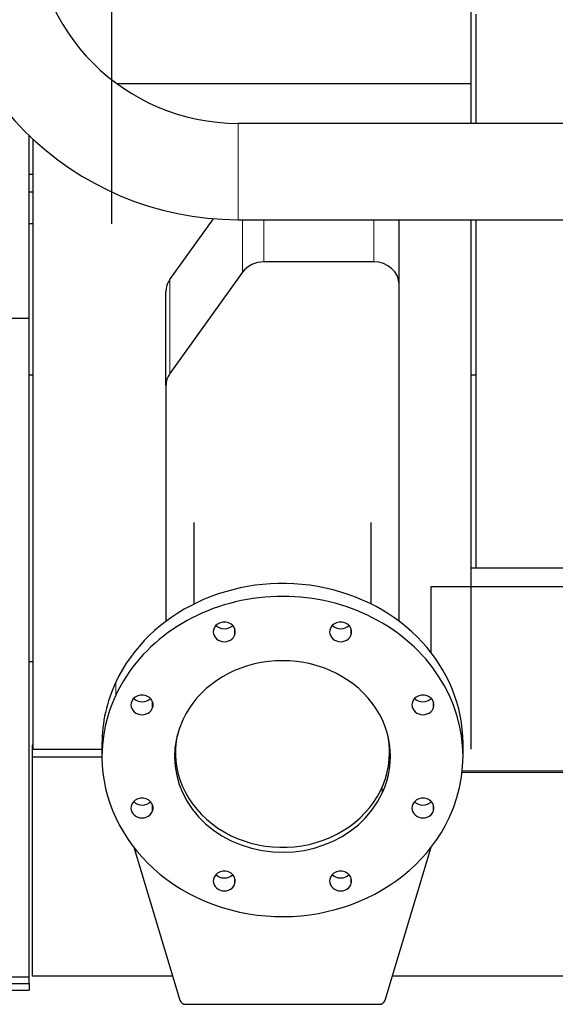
# Model space of a CAD drawing. Header units: inches. Extents: x 0 to 23760, y -13 to 16800.
# Tile 3 of 222: x 2542 to 2965, y 5569 to 6347. Entities that reach past the tile are written whole.
import ezdxf

# ---------------------------------------------------------------- set-up
doc = ezdxf.new("R2010")
doc.units = ezdxf.units.IN
doc.layers.add('254', color=7, linetype='Continuous', true_color=0xffffff)

msp = doc.modelspace()

# ---------------------------------------------------------------- linework, layer by layer
at = {"layer": '254', "color": 2, "linetype": 'Continuous', "lineweight": 25}
for p, q in [((2614.291, 6763.229), (2614.291, 6185.655)), ((2898.288, 6295.955), (2898.288, 6482.1)), ((2901.951, 6351.168), (2901.951, 6264.85)), ((2898.288, 6295.955), (2618.866, 6295.955)), ((2898.288, 6264.851), (2898.288, 6295.955)), ((3009.291, 6264.855), (2714.291, 6264.855)), ((2549.291, 6111.002), (2549.291, 6255.247)), ((2552.288, 6252.412), (2552.288, 5770.845)), ((2549.291, 6224.696), (2552.288, 6224.696)), ((2549.291, 6210.696), (2552.288, 6210.696)), ((2660.418, 6141.696), (2694.774, 6189.584)), ((2714.291, 6188.783), (3009.291, 6188.783)), ((2841.291, 6137.802), (2841.291, 6188.782)), ((2898.288, 5770.845), (2898.288, 6188.775)), ((2901.951, 6188.782), (2901.951, 5913.909)), ((2552.288, 6185.655), (2549.291, 6185.655)), ((2821.291, 6155.542), (2734.662, 6155.542)), ((2717.789, 6147.326), (2660.418, 6067.359)), ((2841.291, 5871.754), (2841.291, 6137.802)), ((2657.291, 6057.835), (2657.291, 6132.172)), ((2487.291, 6111.002), (2549.291, 6111.002)), ((2549.291, 5591.193), (2549.291, 6111.002)), ((2552.302, 6065.944), (2549.291, 6065.944)), ((2901.983, 6065.944), (2898.29, 6065.944)), ((2657.291, 6057.835), (2657.291, 5871.756)), ((2679.291, 5949.768), (2679.291, 5885.324)), ((2819.291, 5885.324), (2819.291, 5949.768)), ((2898.29, 5913.902), (2982.466, 5913.902)), ((2866.291, 5899.093), (2866.291, 5847.381)), ((2979.194, 5899.093), (2866.291, 5899.093)), ((2552.302, 5839.819), (2549.291, 5839.819)), ((2866.291, 5811.339), (2866.291, 5810.427)), ((2606.791, 5775.227), (2606.791, 5765.069)), ((2891.791, 5765.069), (2891.791, 5775.227)), ((2552.308, 5774.032), (2551.791, 5774.032)), ((2551.791, 5774.032), (2551.791, 5764.608)), ((2552.288, 5770.845), (2606.794, 5770.845)), ((2664.791, 5775.078), (2664.791, 5768.301)), ((2833.791, 5768.301), (2833.791, 5775.078)), ((2551.791, 5764.608), (2551.791, 5591.659)), ((2606.807, 5764.608), (2551.791, 5764.608)), ((2891.104, 5752.594), (2999.51, 5752.594)), ((2631.908, 5693.403), (2668.3, 5572.706)), ((2830.283, 5572.706), (2866.674, 5693.403)), ((2192.791, 5591.193), (2549.291, 5591.193)), ((2549.291, 5585.832), (2549.291, 5591.198)), ((2662.597, 5591.659), (2551.791, 5591.659)), ((3928.791, 5591.659), (2836.013, 5591.659)), ((2226.277, 5585.832), (2549.291, 5585.832)), ((2549.291, 5585.832), (2549.291, 5580.51)), ((2217.791, 5580.51), (2549.291, 5580.51)), ((2673.13, 5569.417), (2825.453, 5569.417))]:
    msp.add_line(p, q, dxfattribs=at)
at = {"layer": '254', "color": 110, "linetype": 'Continuous', "lineweight": 13}
for p, q in [((2714.291, 6188.783), (2714.291, 6264.855)), ((2717.789, 6147.326), (2717.789, 6188.782)), ((2734.662, 6155.542), (2734.662, 6188.784)), ((2821.291, 6155.542), (2821.291, 6188.784)), ((2660.418, 6067.359), (2660.418, 6141.696)), ((2711.453, 5866.378), (2711.453, 5860.438)), ((2803.297, 5866.378), (2803.297, 5860.438)), ((2617.638, 5823.598), (2617.638, 5813.44)), ((2646.51, 5808.772), (2646.51, 5802.832)), ((2868.241, 5808.772), (2868.241, 5802.832)), ((2891.208, 5753.624), (2999.223, 5753.624)), ((2828.052, 5741.149), (2828.052, 5736.131)), ((2646.51, 5727.306), (2646.51, 5721.366)), ((2868.241, 5727.306), (2868.241, 5721.366)), ((2711.453, 5669.7), (2711.453, 5663.76)), ((2803.297, 5669.7), (2803.297, 5663.76))]:
    msp.add_line(p, q, dxfattribs=at)
at = {"layer": '254', "color": 2, "linetype": 'Continuous', "lineweight": 25}
for radius in [238.036, 161.964]:
    msp.add_arc((2714.291, 6426.819), radius, 180, 270, dxfattribs=at)
for centre, major_axis, start_param, end_param in [((2734.662, 6137.802), (20, 0), 1.5707963, 2.5748634), ((2821.291, 6137.802), (20, 0), 0, 1.5707963), ((2677.291, 6132.172), (-20, 0), 5.7164561, 6.2831853), ((2677.291, 6057.835), (20, 0), 2.5748634, 3.1415927), ((2749.291, 5775.227), (142.5, 0), 0.0000491, 2.7488936), ((2749.291, 5765.069), (142.5, 0), 5.8904862, 9.0320789), ((2703.369, 5863.408), (8.75, 0), 5.8904862, 9.0320789), ((2703.369, 5873.566), (8.75, 0), 3.8550287, 5.5697493), ((2795.213, 5863.408), (8.75, 0), 5.8904862, 9.0320789), ((2795.213, 5873.566), (8.75, 0), 3.8550287, 5.5697493), ((2703.369, 5863.408), (8.75, 0), 2.7488936, 5.8904862), ((2795.213, 5863.408), (8.75, 0), 2.7488936, 5.8904862), ((2749.291, 5765.069), (85.25, 0), 5.8904862, 9.0320789), ((2749.291, 5775.227), (142.5, 0), 2.7488936, 3.1415927), ((2638.426, 5805.802), (8.75, 0), 5.8904862, 9.0320789), ((2860.157, 5805.802), (8.75, 0), 5.8904862, 9.0320789), ((2749.291, 5765.069), (142.5, 0), 2.7488936, 5.8904862), ((2638.426, 5805.802), (8.75, 0), 2.7488936, 5.8904862), ((2638.426, 5815.961), (8.75, 0), 3.8550287, 5.5697493), ((2860.157, 5805.802), (8.75, 0), 2.7488936, 5.8904862), ((2860.157, 5815.961), (8.75, 0), 3.8550287, 5.5697493), ((2749.291, 5765.069), (85.25, 0), 2.7488936, 5.8904862), ((2749.291, 5768.301), (84.5, 0), 2.9553551, 6.2831853), ((2749.291, 5768.301), (84.5, 0), 0, 0.1863357), ((2749.291, 5775.227), (85.25, 0), 3.1996139, 3.2835043), ((2749.291, 5775.227), (85.25, 0), 6.1413228, 6.2252131), ((2638.426, 5724.336), (8.75, 0), 5.8904862, 9.0320789), ((2638.426, 5734.494), (8.75, 0), 3.8550287, 5.5697493), ((2860.157, 5724.336), (8.75, 0), 5.8904862, 9.0320789), ((2860.157, 5734.494), (8.75, 0), 3.8550287, 5.5697493), ((2638.426, 5724.336), (8.75, 0), 2.7488936, 5.8904862), ((2860.157, 5724.336), (8.75, 0), 2.7488936, 5.8904862), ((2703.369, 5666.73), (8.75, 0), 5.8904862, 9.0320789), ((2795.213, 5666.73), (8.75, 0), 5.8904862, 9.0320789), ((2703.369, 5666.73), (8.75, 0), 2.7488936, 5.8904862), ((2703.369, 5676.888), (8.75, 0), 3.8550287, 5.5697493), ((2795.213, 5666.73), (8.75, 0), 2.7488936, 5.8904862), ((2795.213, 5676.888), (8.75, 0), 3.8550287, 5.5697493), ((2673.13, 5573.852), (5, 0), 3.4029186, 4.712389), ((2825.453, 5573.852), (5, 0), 4.712389, 6.0218593)]:
    msp.add_ellipse(centre, major_axis=major_axis, ratio=0.8870108, start_param=start_param, end_param=end_param, dxfattribs=at)

doc.saveas('drawing.dxf')
